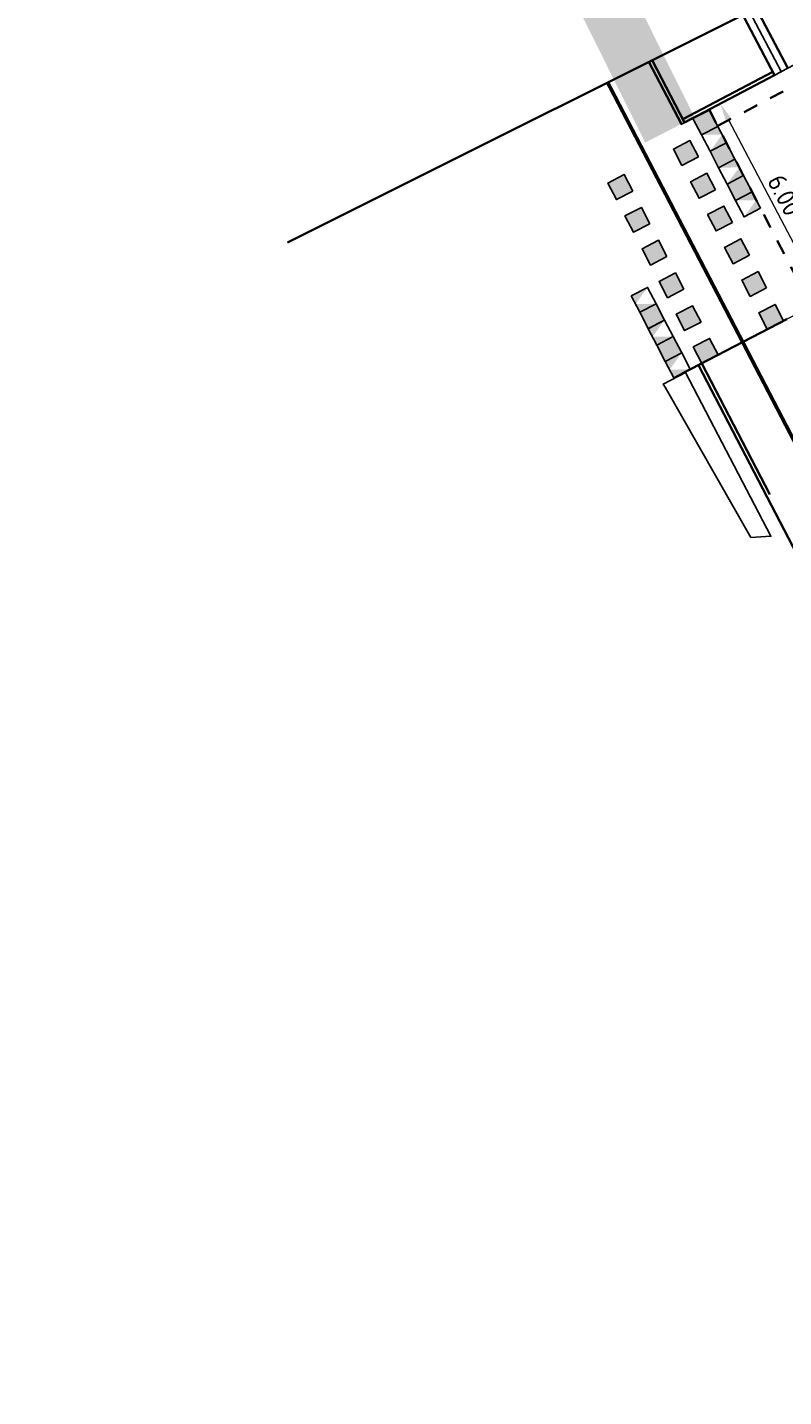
# Model space of a CAD drawing. Header units: metres. Extents: x 5472 to 110055, y 1070 to 521377.
# Tile 5 of 28: x 109100 to 109121, y 521148 to 521185. Entities that reach past the tile are written whole.
import ezdxf

# ---------------------------------------------------------------- set-up
doc = ezdxf.new("R2010")
doc.units = ezdxf.units.M
for name, pattern in [('VH-OPSLUITBAND-SO', [10, 4, -2, 2, -2]), ('VH-TROTTOIRBAND-SO', [15, 5, -2, 2, -2, 2, -2]), ('VW-30-270_STREEP', [15, 1.5, -13.5]), ('VW-30270_STREEP', [3, 0.3, -2.7]), ('ZZ-HIDDEN-SO', [4, 2, -2])]:
    doc.linetypes.add(name, pattern=pattern)
for name, color, linetype in [('M_banden', 6, 'Continuous'), ('M_groen', 1, 'Continuous'), ('M_haag', 88, 'Continuous'), ('M_hatch sbs klinker Nero', 35, 'Continuous'), ('M_parkeren', 1, 'Continuous')]:
    doc.layers.add(name, color=color, linetype=linetype)
for name, color, linetype, lineweight in [('M_verharding', 1, 'Continuous', 0), ('N-WE-KG-GRENS_GEMEENTE-G', 150, 'KG-GEMEENTE-SO', 35), ('N-WE-VH-GESLOTENVERHARDING_ASFALT-G', 10, 'Continuous', 35), ('N-WE-VH-KANTOPSLUITING_ACHTERKANTBAND-G', 50, 'Continuous', 35), ('N-WE-VH-KANTOPSLUITING_OPSLUITBAND_100X200-G', 150, 'VH-OPSLUITBAND-SO', 35), ('N-WE-VH-KANTOPSLUITING_TROTTOIRBAND_400-G', 210, 'VH-TROTTOIRBAND-SO', 35), ('N-WE-VH-M', 7, 'Continuous', 18), ('N-WE-VH-MATERIAALGRENS-G', 7, 'ZZ-HIDDEN-SO', 35), ('N-WE-VH-VERKEERSTEGEL-S', 7, 'Continuous', 25), ('N-WE-VW-MARKERING_LANGS_STREEP_30270_010-G', 7, 'VW-30270_STREEP', 13)]:
    doc.layers.add(name, color=color, linetype=linetype, lineweight=lineweight)
doc.styles.add('NLCS-ISO-M200-T25', font='NLCS-ISO.ttf', dxfattribs={"height": 0.5})
doc.linetypes.add('KG-GEMEENTE-SO', pattern='A,1,-2.25,[5,NLCS.shx,S=1,R=0,X=0,Y=0],-2.25', length=5.5)
doc.dimstyles.new('NLCS-M200-T25-PIJL_L2_H2', dxfattribs={"dimscale": 0.2, "dimtxt": 0.5, "dimasz": 2.5, "dimexe": 2, "dimexo": 2, "dimgap": 0.7, "dimtad": 1, "dimrnd": 0.05, "dimzin": 0, "dimdsep": 46, "dimtxsty": 'NLCS-ISO-M200-T25', "dimcen": 0, "dimdle": 2, "dimclrd": 256, "dimclre": 256, "dimclrt": 256, "dimazin": 0, "dimtfac": 1, "dimtofl": 0, "dimtmove": 0, "dimatfit": 3, "dimfxl": 2, "dimfxlon": 1, "dimtfillclr": 256, "dimtolj": 1, "dimtzin": 0, "dimlwd": -1, "dimlwe": -1, "dimarcsym": 0})

# ---------------------------------------------------------------- blocks, each defined once
blk = doc.blocks.new('SVH-VERKEERSTEGEL_500X500_HAAIENTAND')
h = blk.add_hatch(color=253)
h.paths.add_polyline_path([(-0.25, -0.5), (-0.25, 0), (0, -0.5)])
h.paths.add_polyline_path([(0, -0.5), (0.25, 0), (0.25, -0.5)])
blk.add_3dface([(-0.25, -0.5), (0.25, -0.5), (0.25, 0), (-0.25, 0)])
blk = doc.blocks.new('SVH-VERKEERSTEGEL_500X500_TUSSENTEGEL')
blk.add_hatch(color=253).paths.add_polyline_path([(-0.25, -0.5), (-0.25, 0), (0.25, 0), (0.25, -0.5)])
blk.add_3dface([(-0.25, -0.5), (0.25, -0.5), (0.25, 0), (-0.25, 0)])
blk = doc.blocks.new('*D241')
at = {"layer": 'Defpoints', "color": 0, "transparency": 16777216}
for p in [(109118.795, 521182.352), (109119.096, 521182.51), (109121.564, 521177.031)]:
    blk.add_point(p, dxfattribs=at)
at = {"layer": 'N-WE-VH-M', "transparency": 16777216}
for p, q in [((109119.096, 521182.51), (109119.45, 521182.696)), ((109121.653, 521177.643), (109119.329, 521182.068)), ((109121.886, 521177.201), (109122.24, 521177.387))]:
    blk.add_line(p, q, dxfattribs=at)
for points in [[(109119.402, 521182.106), (109119.255, 521182.029), (109119.096, 521182.51)], [(109121.727, 521177.682), (109121.58, 521177.604), (109121.886, 521177.201)]]:
    blk.add_solid(points, dxfattribs=at)
at = {"layer": 'N-WE-VH-M', "transparency": 16777216, "insert": (109120.836, 521180.037), "char_height": 0.5, "attachment_point": 5, "rotation": 297.72, "style": 'NLCS-ISO-M200-T25'}
blk.add_mtext('\\A1;6.00', dxfattribs=at)
blk = doc.blocks.new('*D244')
at = {"layer": 'Defpoints', "color": 0, "transparency": 16777216}
for p in [(109134.047, 521166.91), (109110.157, 521106.897)]:
    blk.add_point(p, dxfattribs=at)
at = {"layer": 'N-WE-VH-M', "transparency": 16777216}
blk.add_line((109132.741, 521163.631), (109133.862, 521166.446), dxfattribs=at)
blk.add_solid([(109133.939, 521166.415), (109133.784, 521166.476), (109134.047, 521166.91)], dxfattribs=at)
at = {"layer": 'N-WE-VH-M', "transparency": 16777216, "insert": (109133.571, 521164.662), "char_height": 0.5, "attachment_point": 5, "rotation": 248.2942, "style": 'NLCS-ISO-M200-T25'}
blk.add_mtext('\\A1;R=64.60', dxfattribs=at)
blk = doc.blocks.new('*D246')
at = {"layer": 'Defpoints', "color": 0, "transparency": 16777216}
for p in [(109147.238, 521153.755), (108972.388, 521046.05)]:
    blk.add_point(p, dxfattribs=at)
at = {"layer": 'N-WE-VH-M', "transparency": 16777216}
blk.add_line((109143.977, 521151.746), (109146.813, 521153.492), dxfattribs=at)
blk.add_solid([(109146.856, 521153.422), (109146.769, 521153.563), (109147.238, 521153.755)], dxfattribs=at)
at = {"layer": 'N-WE-VH-M', "transparency": 16777216, "insert": (109145.387, 521152.156), "char_height": 0.5, "attachment_point": 5, "rotation": 211.6324, "style": 'NLCS-ISO-M200-T25'}
blk.add_mtext('\\A1;R=205.35', dxfattribs=at)

msp = doc.modelspace()

# ---------------------------------------------------------------- hatches: boundary and pattern name
at = {"layer": 'M_hatch sbs klinker Nero'}
h = msp.add_hatch(color=13, dxfattribs=at)
edge = h.paths.add_edge_path()
edge.add_line((109118.399, 521182.144), (109116.318, 521186.325))
edge.add_arc((109117.661, 521186.993), 1.5, 117.72, 206.4612, ccw=False)
edge.add_line((109116.963, 521188.321), (109179.974, 521221.43))
edge.add_line((109179.974, 521221.43), (109209.186, 521236.78))
edge.add_line((109209.186, 521236.78), (109210.514, 521237.478))
edge.add_line((109210.514, 521237.478), (109218.038, 521241.431))
edge.add_line((109218.038, 521241.431), (109216.643, 521244.087))
edge.add_line((109216.643, 521244.087), (109178.578, 521224.086))
edge.add_line((109178.578, 521224.086), (109115.685, 521191.038))
edge.add_arc((109114.987, 521192.366), 1.5, 206.4612, 297.72, ccw=False)
edge.add_line((109113.644, 521191.697), (109104.605, 521209.857))
edge.add_line((109104.605, 521209.857), (109103.276, 521209.159))
edge.add_line((109103.276, 521209.159), (109112.344, 521190.94))
edge.add_arc((109111.001, 521190.272), 1.5, -62.28, 26.4612, ccw=False)
edge.add_line((109111.699, 521188.944), (109110.462, 521188.294))
edge.add_line((109110.462, 521188.294), (109111.847, 521185.632))
edge.add_line((109111.847, 521185.632), (109112.525, 521185.989))
edge.add_arc((109113.456, 521184.218), 2, 26.4612, 117.72, ccw=False)
edge.add_line((109115.246, 521185.11), (109117.063, 521181.46))
edge.add_line((109117.063, 521181.46), (109118.399, 521182.144))

# ---------------------------------------------------------------- linework, layer by layer
at = {"layer": 'M_banden', "transparency": 33554687}
msp.add_lwpolyline([(109174.389, 521211.569), (109174.342, 521211.659), (109174.344, 521211.66), (109172.005, 521216.111), (109145.447, 521202.155), (109118.182, 521187.827), (109120.521, 521183.377), (109120.521, 521183.376), (109120.568, 521183.286), (109120.923, 521183.472), (109118.722, 521187.659), (109145.279, 521201.614), (109145.28, 521201.616), (109171.837, 521215.571), (109174.037, 521211.383), (109174.391, 521211.57)], close=True, dxfattribs=at)
at = {"layer": 'M_groen', "transparency": 33554687}
msp.add_lwpolyline([(109117.164, 521183.646), (109118.043, 521181.957), (109120.746, 521183.378), (109120.744, 521183.382), (109119.89, 521185.008)], dxfattribs=at)
at = {"layer": 'M_haag', "transparency": 33554687}
msp.add_lwpolyline([(109118.156, 521175.239), (109117.553, 521174.922), (109117.602, 521174.835), (109119.927, 521170.771), (109120.466, 521170.8)], close=True, dxfattribs=at)
at = {"layer": 'M_parkeren', "transparency": 33554687}
msp.add_lwpolyline([(109120.923, 521183.472), (109123.136, 521184.635), (109123.134, 521184.638), (109120.935, 521188.822), (109120.935, 521188.822), (109118.722, 521187.659), (109120.923, 521183.472)], close=True, dxfattribs=at)
at = {"layer": 'M_verharding', "transparency": 33554687}
for points in [[(109120.811, 521176.636), (109120.811, 521176.636), (109121.148, 521176.812), (109123.715, 521178.162), (109123.714, 521178.163), (109124.068, 521178.349), (109126.281, 521179.512), (109128.494, 521180.675), (109130.708, 521181.838), (109132.567, 521182.815), (109132.566, 521182.815), (109132.92, 521183.001), (109135.133, 521184.164), (109137.346, 521185.327)], [(109123.136, 521184.635), (109121.808, 521183.937), (109118.043, 521181.957)]]:
    msp.add_lwpolyline(points, dxfattribs=at)
at = {"layer": 'N-WE-KG-GRENS_GEMEENTE-G', "transparency": 33554687}
msp.add_lwpolyline([(109107.379, 521178.755), (109121.885, 521186.005), (109120.349, 521189.083), (109170.8, 521215.597), (109210.725, 521236.571), (109220.287, 521241.74), (109222.132, 521238.167), (109228.274, 521241.325), (109219.928, 521256.255)], dxfattribs=at)
at = {"layer": 'N-WE-VH-GESLOTENVERHARDING_ASFALT-G', "transparency": 33554687}
msp.add_line((109120.9, 521176.682), (109118.061, 521175.205), dxfattribs=at)
at = {"layer": 'N-WE-VH-KANTOPSLUITING_ACHTERKANTBAND-G', "transparency": 33554687}
for points in [[(109120.568, 521183.286), (109118.182, 521187.827), (109172.003, 521216.11), (109174.391, 521211.57)], [(109118.131, 521182.003), (109117.254, 521183.69)], [(109120.522, 521183.374), (109118.085, 521182.092)]]:
    msp.add_lwpolyline(points, dxfattribs=at)
msp.add_lwpolyline([(109118.505, 521175.436), (109146.229, 521122.149, 0.115914), (109147.154, 521121.074), (109149.721, 521119.205, -0.112044), (109150.274, 521118.571)], format="xyb", dxfattribs=at)
at = {"layer": 'N-WE-VH-KANTOPSLUITING_OPSLUITBAND_100X200-G', "transparency": 33554687}
for points in [[(109118.043, 521181.957), (109117.164, 521183.646)], [(109120.568, 521183.286), (109118.131, 521182.003)]]:
    msp.add_lwpolyline(points, dxfattribs=at)
msp.add_lwpolyline([(109118.593, 521175.482), (109146.318, 521122.195, 0.115914), (109147.213, 521121.155), (109149.78, 521119.285, -0.112044), (109150.362, 521118.619)], format="xyb", dxfattribs=at)
at = {"layer": 'N-WE-VH-KANTOPSLUITING_TROTTOIRBAND_400-G', "transparency": 33554687}
msp.add_lwpolyline([(109120.923, 521183.472), (109118.722, 521187.659), (109171.835, 521215.57), (109174.037, 521211.383)], dxfattribs=at)
at = {"layer": 'N-WE-VH-MATERIAALGRENS-G', "ltscale": 0.2, "transparency": 33554687}
msp.add_line((109121.564, 521177.031), (109118.795, 521182.352), dxfattribs=at)
msp.add_lwpolyline([(109174.622, 521211.126), (109119.025, 521181.91)], dxfattribs=at)
at = {"layer": 'N-WE-VW-MARKERING_LANGS_STREEP_30270_010-G', "color": 7, "linetype": 'VW-30-270_STREEP', "lineweight": 13, "transparency": 33554687, "const_width": 0.1, "flags": 128}
msp.add_lwpolyline([(109116.046, 521183.087), (109147.427, 521122.772, 0.115914), (109147.949, 521122.165), (109150.516, 521120.296, -0.112044), (109151.462, 521119.213)], format="xyb", dxfattribs=at)

# ---------------------------------------------------------------- block references
at = {"layer": 'N-WE-VH-VERKEERSTEGEL-S', "transparency": 33554687}
for name, p, rotation in [('SVH-VERKEERSTEGEL_500X500_TUSSENTEGEL', (109118.473, 521181.888), 117.4873976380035), ('SVH-VERKEERSTEGEL_500X500_HAAIENTAND', (109118.704, 521181.444), 117.4873976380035), ('SVH-VERKEERSTEGEL_500X500_TUSSENTEGEL', (109117.944, 521181.062), 117.4873976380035), ('SVH-VERKEERSTEGEL_500X500_TUSSENTEGEL', (109118.935, 521181.001), 117.4873976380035), ('SVH-VERKEERSTEGEL_500X500_HAAIENTAND', (109119.166, 521180.557), 117.4873976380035), ('SVH-VERKEERSTEGEL_500X500_TUSSENTEGEL', (109116.17, 521180.139), 117.4873976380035), ('SVH-VERKEERSTEGEL_500X500_TUSSENTEGEL', (109118.406, 521180.175), 117.4873976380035), ('SVH-VERKEERSTEGEL_500X500_TUSSENTEGEL', (109119.397, 521180.114), 117.4873976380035), ('SVH-VERKEERSTEGEL_500X500_HAAIENTAND', (109119.627, 521179.67), 117.4873976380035), ('SVH-VERKEERSTEGEL_500X500_TUSSENTEGEL', (109116.632, 521179.252), 117.4873976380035), ('SVH-VERKEERSTEGEL_500X500_TUSSENTEGEL', (109118.868, 521179.288), 117.4873976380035), ('SVH-VERKEERSTEGEL_500X500_TUSSENTEGEL', (109117.093, 521178.365), 117.4873976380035), ('SVH-VERKEERSTEGEL_500X500_TUSSENTEGEL', (109119.329, 521178.401), 117.4873976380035), ('SVH-VERKEERSTEGEL_500X500_TUSSENTEGEL', (109117.555, 521177.478), 117.4873976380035), ('SVH-VERKEERSTEGEL_500X500_TUSSENTEGEL', (109119.791, 521177.514), 117.4873976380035), ('SVH-VERKEERSTEGEL_500X500_HAAIENTAND', (109117.244, 521177.318), 297.4873976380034), ('SVH-VERKEERSTEGEL_500X500_TUSSENTEGEL', (109117.475, 521176.874), 297.4873976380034), ('SVH-VERKEERSTEGEL_500X500_TUSSENTEGEL', (109118.016, 521176.591), 117.4873976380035), ('SVH-VERKEERSTEGEL_500X500_TUSSENTEGEL', (109120.252, 521176.627), 117.4873976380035), ('SVH-VERKEERSTEGEL_500X500_HAAIENTAND', (109117.705, 521176.43), 297.4873976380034), ('SVH-VERKEERSTEGEL_500X500_TUSSENTEGEL', (109117.936, 521175.987), 297.4873976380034), ('SVH-VERKEERSTEGEL_500X500_TUSSENTEGEL', (109118.478, 521175.704), 117.4873976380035), ('SVH-VERKEERSTEGEL_500X500_HAAIENTAND', (109118.167, 521175.543), 297.4873976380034)]:
    msp.add_blockref(name, p, dxfattribs=dict(at, rotation=rotation))

# ---------------------------------------------------------------- dimensions: what is measured, and where the dimension line sits
at = {"layer": 'N-WE-VH-M', "transparency": 33554687}
dim = msp.add_linear_dim(base=(109119.096, 521182.51), p1=(109121.564, 521177.031), p2=(109118.795, 521182.352), angle=297.72, dimstyle='NLCS-M200-T25-PIJL_L2_H2', dxfattribs=at)
dim.commit()
dim.dimension.update_dxf_attribs({"geometry": '*D241', "text_midpoint": (109120.836, 521180.037)})
for center, mpoint, picture, middle in [((109110.157, 521106.897), (109134.047, 521166.91), '*D244', (109133.209, 521164.806)), ((108972.388, 521046.05), (109147.238, 521153.755), '*D246', (109145.182, 521152.488))]:
    dim = msp.add_radius_dim(center=center, mpoint=mpoint, dimstyle='NLCS-M200-T25-PIJL_L2_H2', override={"dimpost": 'R=<>'}, dxfattribs=at)
    dim.commit()
    dim.dimension.update_dxf_attribs({"geometry": picture, "text_midpoint": middle, "dimtype": 164})

doc.saveas('drawing.dxf')
